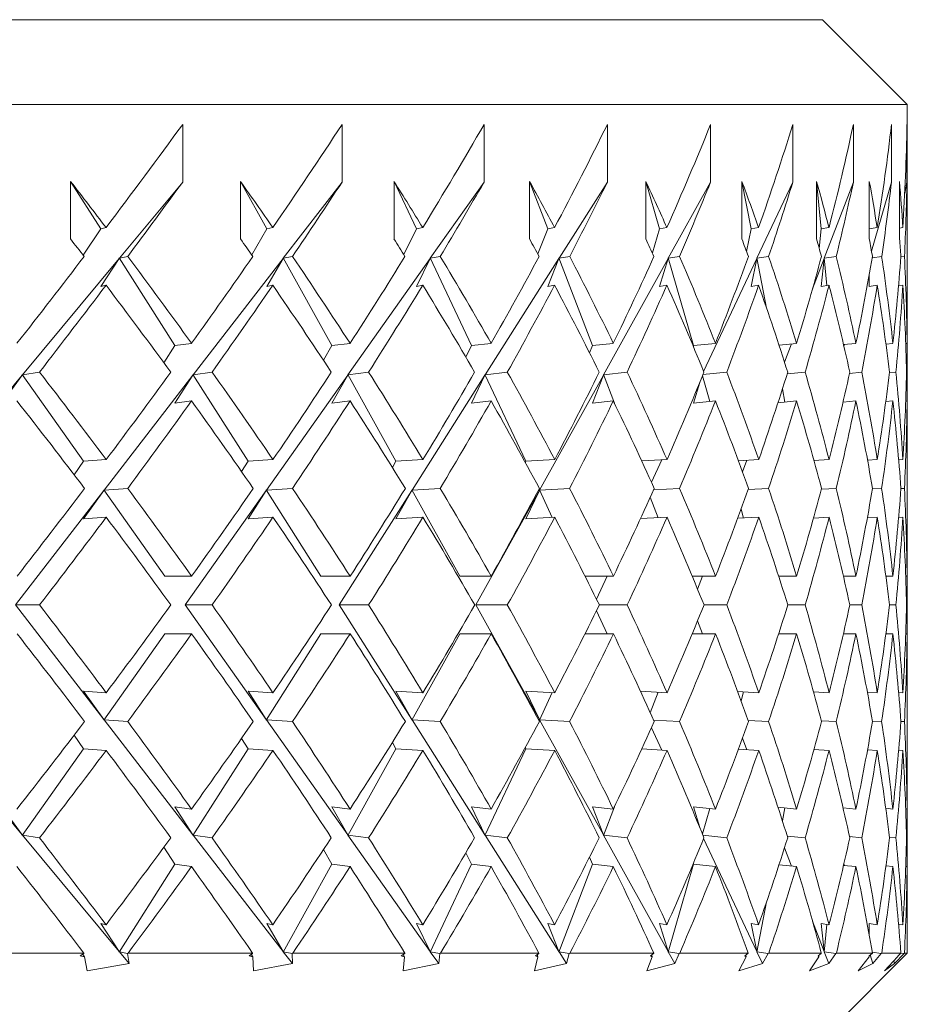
# Model space of a CAD drawing. Header units: inches. Extents: x 1.5 to 18.4, y 1.4 to 15.2.
# Tile 32 of 35: x 17.975 to 18.302, y 9.476 to 9.839. Entities that reach past the tile are written whole.
import ezdxf

# ---------------------------------------------------------------- set-up
doc = ezdxf.new("R2010")
doc.units = ezdxf.units.IN
doc.header["$MEASUREMENT"] = 0

msp = doc.modelspace()

# ---------------------------------------------------------------- linework, layer by layer
at = {"color": 7, "linetype": 'Continuous', "lineweight": 15}
for p, q in [((16.58351, 9.83882), (18.27101, 9.83882)), ((18.30226, 9.80757), (18.27101, 9.83882)), ((18.30226, 9.80757), (16.55226, 9.80757)), ((18.30226, 9.73011), (18.30226, 9.80757)), ((18.03523, 9.80024), (18.03523, 9.77903)), ((18.09399, 9.80024), (18.09399, 9.77903)), ((18.14632, 9.80024), (18.14632, 9.77903)), ((18.19172, 9.80024), (18.19172, 9.77903)), ((18.22977, 9.80024), (18.22977, 9.77903)), ((18.26009, 9.80024), (18.26009, 9.77903)), ((18.28238, 9.80024), (18.28238, 9.77903)), ((18.29644, 9.80024), (18.29644, 9.77903)), ((18.30213, 9.80024), (18.30213, 9.77903)), ((17.99392, 9.75807), (17.99392, 9.77928)), ((17.99392, 9.77928), (18.00501, 9.76181)), ((18.03523, 9.77903), (18.01191, 9.75098)), ((18.05655, 9.75807), (18.05655, 9.77928)), ((18.05655, 9.77928), (18.06625, 9.76181)), ((18.09399, 9.77903), (18.0723, 9.75098)), ((18.11311, 9.75807), (18.11311, 9.77928)), ((18.11311, 9.77928), (18.12134, 9.76181)), ((18.14632, 9.77903), (18.12648, 9.75098)), ((18.16306, 9.75807), (18.16306, 9.77928)), ((18.16306, 9.77928), (18.16975, 9.76181)), ((18.19172, 9.77903), (18.17393, 9.75098)), ((18.20593, 9.75807), (18.20593, 9.77928)), ((18.20593, 9.77928), (18.211, 9.76181)), ((18.22977, 9.77903), (18.21419, 9.75098)), ((18.2413, 9.75807), (18.2413, 9.77928)), ((18.2413, 9.77928), (18.24471, 9.76181)), ((18.26009, 9.77903), (18.24686, 9.75098)), ((18.26884, 9.75807), (18.26884, 9.77928)), ((18.26884, 9.77928), (18.27055, 9.76181)), ((18.28238, 9.77903), (18.27165, 9.75098)), ((18.28826, 9.75807), (18.28826, 9.77928)), ((18.29644, 9.77903), (18.28906, 9.7536)), ((18.2994, 9.75807), (18.2994, 9.77928)), ((18.30213, 9.77903), (18.30131, 9.77481)), ((18.00501, 9.76181), (17.99855, 9.75207)), ((18.00501, 9.76181), (18.00698, 9.76225)), ((18.06625, 9.76181), (18.06067, 9.7522)), ((18.06625, 9.76181), (18.06843, 9.76225)), ((18.12134, 9.76181), (18.11669, 9.75237)), ((18.12134, 9.76181), (18.12371, 9.76225)), ((18.16975, 9.76181), (18.16606, 9.75259)), ((18.16975, 9.76181), (18.17227, 9.76225)), ((18.211, 9.76181), (18.20831, 9.75292)), ((18.211, 9.76181), (18.21367, 9.76225)), ((18.24471, 9.76181), (18.24301, 9.75346)), ((18.24471, 9.76181), (18.24748, 9.76225)), ((18.27055, 9.76181), (18.26981, 9.75456)), ((18.27055, 9.76181), (18.2734, 9.76225)), ((18.28826, 9.76181), (18.29117, 9.76225)), ((18.2994, 9.76207), (18.30062, 9.76225)), ((18.01497, 9.75165), (18.01191, 9.75098)), ((18.07568, 9.75165), (18.0723, 9.75098)), ((18.13015, 9.75165), (18.12648, 9.75098)), ((18.17784, 9.75165), (18.17393, 9.75098)), ((18.21831, 9.75165), (18.21419, 9.75098)), ((18.25116, 9.75165), (18.24686, 9.75098)), ((18.27607, 9.75165), (18.27165, 9.75098)), ((18.29281, 9.75165), (18.28932, 9.75113)), ((18.30121, 9.75165), (18.29989, 9.75145)), ((18.0118, 9.75085), (17.97622, 9.70806)), ((18.00501, 9.7406), (18.0118, 9.75085)), ((18.0118, 9.7511), (18.01191, 9.75098)), ((18.0118, 9.7511), (18.0118, 9.75085)), ((18.0118, 9.7511), (18.03231, 9.71877)), ((18.0722, 9.75085), (18.03913, 9.70806)), ((18.06625, 9.7406), (18.0722, 9.75085)), ((18.0722, 9.7511), (18.0723, 9.75098)), ((18.0722, 9.7511), (18.0722, 9.75085)), ((18.0722, 9.7511), (18.09017, 9.71877)), ((18.12639, 9.75085), (18.09613, 9.70806)), ((18.12134, 9.7406), (18.12639, 9.75085)), ((18.12639, 9.7511), (18.12648, 9.75098)), ((18.12639, 9.7511), (18.12639, 9.75085)), ((18.12639, 9.7511), (18.14163, 9.71877)), ((18.17385, 9.75085), (18.1467, 9.70806)), ((18.16975, 9.7406), (18.17385, 9.75085)), ((18.17385, 9.7511), (18.17393, 9.75098)), ((18.17385, 9.7511), (18.17385, 9.75085)), ((18.17385, 9.7511), (18.18622, 9.71877)), ((18.21411, 9.75085), (18.19034, 9.70806)), ((18.211, 9.7406), (18.21411, 9.75085)), ((18.21411, 9.7511), (18.21419, 9.75098)), ((18.21411, 9.7511), (18.21411, 9.75085)), ((18.21411, 9.7511), (18.2235, 9.71877)), ((18.2468, 9.75085), (18.2272, 9.70927)), ((18.24471, 9.7406), (18.2468, 9.75085)), ((18.2468, 9.7511), (18.24686, 9.75098)), ((18.2468, 9.7511), (18.2468, 9.75085)), ((18.2468, 9.7511), (18.25041, 9.73263)), ((18.2716, 9.75085), (18.26734, 9.73972)), ((18.27055, 9.7406), (18.2716, 9.75085)), ((18.2716, 9.7511), (18.27165, 9.75098)), ((18.2716, 9.7511), (18.2716, 9.75085)), ((18.2716, 9.7511), (18.2726, 9.74091)), ((18.28826, 9.7406), (18.28826, 9.7451)), ((18.00501, 9.7406), (18.00698, 9.74103)), ((18.06625, 9.7406), (18.06843, 9.74103)), ((18.12134, 9.7406), (18.12371, 9.74103)), ((18.16975, 9.7406), (18.17227, 9.74103)), ((18.211, 9.7406), (18.21367, 9.74103)), ((18.24471, 9.7406), (18.24748, 9.74103)), ((18.27055, 9.7406), (18.2734, 9.74103)), ((18.28826, 9.7406), (18.29117, 9.74103)), ((18.29904, 9.7408), (18.30062, 9.74103)), ((18.03231, 9.71877), (18.03849, 9.71962)), ((18.09017, 9.71877), (18.09692, 9.71962)), ((18.14163, 9.71877), (18.14889, 9.71962)), ((18.18622, 9.71877), (18.19392, 9.71962)), ((18.2235, 9.71877), (18.23157, 9.71962)), ((18.25499, 9.71896), (18.26147, 9.71962)), ((18.25957, 9.71943), (18.25701, 9.71272)), ((18.27876, 9.71917), (18.28333, 9.71962)), ((18.27907, 9.7192), (18.2789, 9.71859)), ((18.29438, 9.71937), (18.29695, 9.71962)), ((18.30168, 9.71957), (18.3022, 9.71962)), ((18.03231, 9.71877), (18.02826, 9.7125)), ((18.09017, 9.71877), (18.08711, 9.71338)), ((18.14163, 9.71877), (18.13959, 9.71452)), ((18.18622, 9.71877), (18.18518, 9.7161)), ((18.2235, 9.71877), (18.22341, 9.71845)), ((17.97612, 9.70793), (17.94088, 9.66556)), ((17.96864, 9.69756), (17.97612, 9.70793)), ((17.97612, 9.70819), (17.97622, 9.70806)), ((17.97612, 9.70819), (17.97612, 9.70793)), ((17.97612, 9.70819), (17.99874, 9.67619)), ((17.98245, 9.70902), (17.97622, 9.70806)), ((18.03903, 9.70793), (18.00627, 9.66556)), ((18.03231, 9.69756), (18.03903, 9.70793)), ((18.03903, 9.70819), (18.03913, 9.70806)), ((18.03903, 9.70819), (18.03903, 9.70793)), ((18.03903, 9.70819), (18.05933, 9.67619)), ((18.04607, 9.70902), (18.03913, 9.70806)), ((18.09604, 9.70793), (18.06608, 9.66556)), ((18.09017, 9.69756), (18.09604, 9.70793)), ((18.09604, 9.70819), (18.09613, 9.70806)), ((18.09604, 9.70819), (18.09604, 9.70793)), ((18.09604, 9.70819), (18.11382, 9.67619)), ((18.10373, 9.70902), (18.09613, 9.70806)), ((18.14662, 9.70793), (18.11974, 9.66556)), ((18.14163, 9.69756), (18.14662, 9.70793)), ((18.14662, 9.70819), (18.1467, 9.70806)), ((18.14662, 9.70819), (18.14662, 9.70793)), ((18.14662, 9.70819), (18.16171, 9.67619)), ((18.15487, 9.70902), (18.1467, 9.70806)), ((18.19027, 9.70793), (18.16673, 9.66556)), ((18.18622, 9.69756), (18.19027, 9.70793)), ((18.19027, 9.70819), (18.19034, 9.70806)), ((18.19027, 9.70819), (18.19027, 9.70793)), ((18.19027, 9.70819), (18.19434, 9.69755)), ((18.199, 9.70902), (18.19034, 9.70806)), ((18.23571, 9.70902), (18.22694, 9.7081)), ((18.26462, 9.70902), (18.25798, 9.70834)), ((18.28547, 9.70902), (18.28097, 9.70857)), ((18.29806, 9.70902), (18.29569, 9.70879)), ((18.30226, 9.70902), (18.30201, 9.709)), ((18.2235, 9.69756), (18.22577, 9.70521)), ((18.22674, 9.7076), (18.22947, 9.69819)), ((18.25622, 9.70281), (18.25717, 9.69797)), ((18.03231, 9.69756), (18.03849, 9.69841)), ((18.09017, 9.69756), (18.09692, 9.69841)), ((18.14163, 9.69756), (18.14889, 9.69841)), ((18.18622, 9.69756), (18.19392, 9.69841)), ((18.2235, 9.69756), (18.23157, 9.69841)), ((18.25457, 9.69771), (18.26147, 9.69841)), ((18.27857, 9.69794), (18.28333, 9.69841)), ((18.29432, 9.69815), (18.29695, 9.69841)), ((18.30168, 9.69836), (18.3022, 9.69841)), ((18.30226, 9.64435), (18.30226, 9.68794)), ((17.99874, 9.67619), (17.99522, 9.67123)), ((17.99874, 9.67619), (18.00706, 9.6768)), ((18.05933, 9.67619), (18.05691, 9.6724)), ((18.05933, 9.67619), (18.0685, 9.6768)), ((18.11382, 9.67619), (18.11252, 9.67386)), ((18.11382, 9.67619), (18.12377, 9.6768)), ((18.16171, 9.67619), (18.16151, 9.67578)), ((18.16171, 9.67619), (18.17233, 9.6768)), ((18.20439, 9.67629), (18.21371, 9.6768)), ((18.21185, 9.6767), (18.20797, 9.66846)), ((18.24002, 9.67641), (18.24752, 9.6768)), ((18.24317, 9.67657), (18.24154, 9.6723)), ((18.26784, 9.67651), (18.27343, 9.6768)), ((18.28759, 9.67662), (18.29119, 9.6768)), ((18.29908, 9.67672), (18.30063, 9.6768)), ((18.00617, 9.66543), (17.97357, 9.62326)), ((17.99874, 9.65498), (18.00617, 9.66543)), ((18.00617, 9.66568), (18.00627, 9.66556)), ((18.00617, 9.66568), (18.00617, 9.66543)), ((18.00617, 9.66568), (18.02867, 9.63387)), ((18.01497, 9.66619), (18.00627, 9.66556)), ((18.06599, 9.66543), (18.03617, 9.62326)), ((18.05933, 9.65498), (18.06599, 9.66543)), ((18.06599, 9.66568), (18.06608, 9.66556)), ((18.06599, 9.66568), (18.06599, 9.66543)), ((18.06599, 9.66568), (18.08618, 9.63387)), ((18.07568, 9.66619), (18.06608, 9.66556)), ((18.11966, 9.66543), (18.0929, 9.62326)), ((18.11382, 9.65498), (18.11966, 9.66543)), ((18.11966, 9.66568), (18.11974, 9.66556)), ((18.11966, 9.66568), (18.11966, 9.66543)), ((18.11966, 9.66568), (18.13734, 9.63387)), ((18.13014, 9.66619), (18.11974, 9.66556)), ((18.16666, 9.66543), (18.14323, 9.62326)), ((18.16171, 9.65498), (18.16666, 9.66543)), ((18.16666, 9.66568), (18.16673, 9.66556)), ((18.16666, 9.66568), (18.16666, 9.66543)), ((18.16666, 9.66568), (18.17144, 9.65553)), ((18.17784, 9.66619), (18.16673, 9.66556)), ((18.21831, 9.66619), (18.20877, 9.66568)), ((18.25116, 9.66619), (18.24362, 9.6658)), ((18.27607, 9.66619), (18.27059, 9.66592)), ((18.29281, 9.66619), (18.28942, 9.66603)), ((18.30121, 9.66619), (18.29991, 9.66613)), ((18.20756, 9.663), (18.21047, 9.65541)), ((18.24098, 9.65854), (18.24193, 9.65529)), ((17.99874, 9.65498), (18.00706, 9.65558)), ((18.05933, 9.65498), (18.0685, 9.65558)), ((18.11382, 9.65498), (18.12377, 9.65558)), ((18.16171, 9.65498), (18.17233, 9.65558)), ((18.20393, 9.65505), (18.21371, 9.65558)), ((18.23974, 9.65518), (18.24752, 9.65558)), ((18.2677, 9.65529), (18.27343, 9.65558)), ((18.28754, 9.6554), (18.29119, 9.65558)), ((18.29907, 9.65551), (18.30063, 9.65558)), ((18.02867, 9.63387), (18.03853, 9.63387)), ((18.08618, 9.63387), (18.09695, 9.63387)), ((18.13734, 9.63387), (18.14892, 9.63387)), ((18.1835, 9.63387), (18.19395, 9.63387)), ((18.19166, 9.63387), (18.18769, 9.62546)), ((18.223, 9.63387), (18.23159, 9.63387)), ((18.22683, 9.63387), (18.22499, 9.62905)), ((18.25484, 9.63387), (18.26148, 9.63387)), ((18.2787, 9.63387), (18.28334, 9.63387)), ((18.29437, 9.63387), (18.29696, 9.63387)), ((18.30169, 9.63387), (18.3022, 9.63387)), ((17.97357, 9.62326), (18.00617, 9.58109)), ((17.97357, 9.62326), (17.98245, 9.62326)), ((18.03617, 9.62326), (18.06599, 9.58109)), ((18.03617, 9.62326), (18.04607, 9.62326)), ((18.0929, 9.62326), (18.11966, 9.58109)), ((18.0929, 9.62326), (18.10373, 9.62326)), ((18.14323, 9.62326), (18.16666, 9.58109)), ((18.14323, 9.62326), (18.15487, 9.62326)), ((18.18769, 9.62106), (18.19166, 9.61265)), ((18.18878, 9.62326), (18.199, 9.62326)), ((18.22735, 9.62326), (18.23571, 9.62326)), ((18.25822, 9.62326), (18.26462, 9.62326)), ((18.28109, 9.62326), (18.28547, 9.62326)), ((18.29573, 9.62326), (18.29806, 9.62326)), ((18.30201, 9.62326), (18.30226, 9.62326)), ((18.22499, 9.61747), (18.22683, 9.61265)), ((18.02867, 9.61265), (18.00617, 9.58084)), ((18.02867, 9.61265), (18.03853, 9.61265)), ((18.08618, 9.61265), (18.06599, 9.58084)), ((18.08618, 9.61265), (18.09695, 9.61265)), ((18.13734, 9.61265), (18.11966, 9.58084)), ((18.13734, 9.61265), (18.14892, 9.61265)), ((18.1835, 9.61265), (18.19395, 9.61265)), ((18.223, 9.61265), (18.23159, 9.61265)), ((18.25484, 9.61265), (18.26148, 9.61265)), ((18.2787, 9.61265), (18.28334, 9.61265)), ((18.29437, 9.61265), (18.29696, 9.61265)), ((18.30169, 9.61265), (18.3022, 9.61265)), ((18.30226, 9.55858), (18.30226, 9.60217)), ((18.00706, 9.59094), (17.99874, 9.59154)), ((18.00617, 9.58109), (17.99874, 9.59154)), ((18.0685, 9.59094), (18.05933, 9.59154)), ((18.06599, 9.58109), (18.05933, 9.59154)), ((18.12377, 9.59094), (18.11382, 9.59154)), ((18.11966, 9.58109), (18.11382, 9.59154)), ((18.17233, 9.59094), (18.16171, 9.59154)), ((18.16666, 9.58109), (18.16171, 9.59154)), ((18.17144, 9.59099), (18.16666, 9.58084)), ((18.21371, 9.59094), (18.20393, 9.59147)), ((18.21047, 9.59111), (18.20756, 9.58352)), ((18.24752, 9.59094), (18.23974, 9.59134)), ((18.24193, 9.59123), (18.24098, 9.58798)), ((18.27343, 9.59094), (18.2677, 9.59122)), ((18.29119, 9.59094), (18.28754, 9.59112)), ((18.30063, 9.59094), (18.29907, 9.59101)), ((18.00617, 9.58109), (18.00617, 9.58084)), ((18.06599, 9.58109), (18.06599, 9.58084)), ((18.11966, 9.58109), (18.11966, 9.58084)), ((18.16666, 9.58109), (18.16666, 9.58084)), ((17.94088, 9.58096), (17.97612, 9.53858)), ((18.00627, 9.58096), (18.00617, 9.58084)), ((18.00627, 9.58096), (18.03903, 9.53858)), ((18.00627, 9.58096), (18.01497, 9.58033)), ((18.06608, 9.58096), (18.06599, 9.58084)), ((18.06608, 9.58096), (18.09604, 9.53858)), ((18.06608, 9.58096), (18.07568, 9.58033)), ((18.11974, 9.58096), (18.11966, 9.58084)), ((18.11974, 9.58096), (18.14662, 9.53858)), ((18.11974, 9.58096), (18.13014, 9.58033)), ((18.16673, 9.58096), (18.16666, 9.58084)), ((18.16673, 9.58096), (18.19027, 9.53858)), ((18.16673, 9.58096), (18.17784, 9.58033)), ((18.20797, 9.57806), (18.21185, 9.56982)), ((18.20877, 9.58084), (18.21831, 9.58033)), ((18.24362, 9.58072), (18.25116, 9.58033)), ((18.27059, 9.5806), (18.27607, 9.58033)), ((18.28942, 9.58049), (18.29281, 9.58033)), ((18.29991, 9.58039), (18.30121, 9.58033)), ((17.99522, 9.57529), (17.99874, 9.57033)), ((18.05691, 9.57412), (18.05933, 9.57033)), ((18.24154, 9.57422), (18.24317, 9.56995)), ((17.99874, 9.57033), (17.97612, 9.53833)), ((18.00706, 9.56972), (17.99874, 9.57033)), ((18.05933, 9.57033), (18.03903, 9.53833)), ((18.0685, 9.56972), (18.05933, 9.57033)), ((18.11382, 9.57033), (18.09604, 9.53833)), ((18.11252, 9.57266), (18.11382, 9.57033)), ((18.12377, 9.56972), (18.11382, 9.57033)), ((18.16171, 9.57033), (18.14662, 9.53833)), ((18.16151, 9.57074), (18.16171, 9.57033)), ((18.17233, 9.56972), (18.16171, 9.57033)), ((18.21371, 9.56972), (18.20439, 9.57023)), ((18.24752, 9.56972), (18.24002, 9.57011)), ((18.27343, 9.56972), (18.26784, 9.57)), ((18.29119, 9.56972), (18.28759, 9.5699)), ((18.30063, 9.56972), (18.29908, 9.5698)), ((17.97612, 9.53858), (17.96864, 9.54896)), ((18.03849, 9.54811), (18.03231, 9.54896)), ((18.03903, 9.53858), (18.03231, 9.54896)), ((18.09692, 9.54811), (18.09017, 9.54896)), ((18.09604, 9.53858), (18.09017, 9.54896)), ((18.14889, 9.54811), (18.14163, 9.54896)), ((18.14662, 9.53858), (18.14163, 9.54896)), ((18.19392, 9.54811), (18.18622, 9.54896)), ((18.19027, 9.53858), (18.18622, 9.54896)), ((18.19434, 9.54897), (18.19027, 9.53833)), ((18.23157, 9.54811), (18.2235, 9.54896)), ((18.22577, 9.54131), (18.2235, 9.54896)), ((18.26147, 9.54811), (18.25457, 9.54881)), ((18.25717, 9.54855), (18.25622, 9.54371)), ((18.28333, 9.54811), (18.27857, 9.54858)), ((18.29695, 9.54811), (18.29432, 9.54837)), ((18.22947, 9.54833), (18.22674, 9.53892)), ((18.3022, 9.54811), (18.30168, 9.54816)), ((17.97612, 9.53858), (17.97612, 9.53833)), ((17.97622, 9.53846), (17.97612, 9.53833)), ((17.97622, 9.53846), (18.0118, 9.49567)), ((17.97622, 9.53846), (17.98245, 9.53749)), ((18.03903, 9.53858), (18.03903, 9.53833)), ((18.03913, 9.53846), (18.03903, 9.53833)), ((18.03913, 9.53846), (18.0722, 9.49567)), ((18.03913, 9.53846), (18.04607, 9.53749)), ((18.09604, 9.53858), (18.09604, 9.53833)), ((18.09613, 9.53846), (18.09604, 9.53833)), ((18.09613, 9.53846), (18.12639, 9.49567)), ((18.09613, 9.53846), (18.10373, 9.53749)), ((18.14662, 9.53858), (18.14662, 9.53833)), ((18.1467, 9.53846), (18.14662, 9.53833)), ((18.1467, 9.53846), (18.17385, 9.49567)), ((18.1467, 9.53846), (18.15487, 9.53749)), ((18.19027, 9.53858), (18.19027, 9.53833)), ((18.19034, 9.53846), (18.19027, 9.53833)), ((18.19034, 9.53846), (18.21411, 9.49567)), ((18.19034, 9.53846), (18.199, 9.53749)), ((18.22694, 9.53842), (18.23571, 9.53749)), ((18.25798, 9.53817), (18.26462, 9.53749)), ((18.28097, 9.53794), (18.28547, 9.53749)), ((18.29569, 9.53773), (18.29806, 9.53749)), ((18.30201, 9.53752), (18.30226, 9.53749)), ((18.02826, 9.53402), (18.03231, 9.52775)), ((18.2272, 9.53725), (18.2468, 9.49567)), ((18.08711, 9.53314), (18.09017, 9.52775)), ((18.13959, 9.53199), (18.14163, 9.52775)), ((18.18518, 9.53042), (18.18622, 9.52775)), ((18.25701, 9.5338), (18.25957, 9.52709)), ((18.03231, 9.52775), (18.0118, 9.49542)), ((18.03849, 9.52689), (18.03231, 9.52775)), ((18.09017, 9.52775), (18.0722, 9.49542)), ((18.09692, 9.52689), (18.09017, 9.52775)), ((18.14163, 9.52775), (18.12639, 9.49542)), ((18.14889, 9.52689), (18.14163, 9.52775)), ((18.18622, 9.52775), (18.17385, 9.49542)), ((18.19392, 9.52689), (18.18622, 9.52775)), ((18.2235, 9.52775), (18.21411, 9.49542)), ((18.22341, 9.52807), (18.2235, 9.52775)), ((18.23157, 9.52689), (18.2235, 9.52775)), ((18.26147, 9.52689), (18.25499, 9.52756)), ((18.28333, 9.52689), (18.27876, 9.52735)), ((18.2789, 9.52793), (18.27907, 9.52732)), ((18.29695, 9.52689), (18.29438, 9.52715)), ((18.3022, 9.52689), (18.30168, 9.52694)), ((18.30226, 9.49507), (18.30226, 9.51641)), ((18.25041, 9.51389), (18.2468, 9.49542)), ((18.00698, 9.50549), (18.00501, 9.50592)), ((18.0118, 9.49567), (18.00501, 9.50592)), ((18.06843, 9.50549), (18.06625, 9.50592)), ((18.0722, 9.49567), (18.06625, 9.50592)), ((18.12371, 9.50549), (18.12134, 9.50592)), ((18.12639, 9.49567), (18.12134, 9.50592)), ((18.17227, 9.50549), (18.16975, 9.50592)), ((18.17385, 9.49567), (18.16975, 9.50592)), ((18.21367, 9.50549), (18.211, 9.50592)), ((18.21411, 9.49567), (18.211, 9.50592)), ((18.24748, 9.50549), (18.24471, 9.50592)), ((18.2468, 9.49567), (18.24471, 9.50592)), ((18.26734, 9.5068), (18.2716, 9.49567)), ((18.2734, 9.50549), (18.27055, 9.50592)), ((18.2716, 9.49567), (18.27055, 9.50592)), ((18.2726, 9.50561), (18.2716, 9.49542)), ((18.29117, 9.50549), (18.28826, 9.50592)), ((18.28826, 9.50142), (18.28826, 9.50592)), ((18.30062, 9.50549), (18.29904, 9.50572)), ((17.94877, 9.49507), (17.99878, 9.49507)), ((17.9975, 9.49409), (17.99881, 9.49493)), ((17.9975, 9.49409), (17.99906, 9.49367)), ((17.9984, 9.49467), (17.99906, 9.49367)), ((17.99881, 9.49493), (17.99878, 9.49507)), ((18.0118, 9.49567), (18.0118, 9.49542)), ((18.01191, 9.49554), (18.0118, 9.49542)), ((18.01191, 9.49554), (18.01554, 9.49117)), ((18.01191, 9.49554), (18.01485, 9.4949)), ((18.01512, 9.49507), (18.01485, 9.4949)), ((18.01485, 9.4949), (18.01554, 9.49117)), ((18.01512, 9.49507), (18.06097, 9.49507)), ((18.05968, 9.49409), (18.06098, 9.49493)), ((18.05968, 9.49409), (18.06105, 9.49367)), ((18.0605, 9.49462), (18.06105, 9.49367)), ((18.06098, 9.49493), (18.06097, 9.49507)), ((18.0722, 9.49567), (18.0722, 9.49542)), ((18.0723, 9.49554), (18.0722, 9.49542)), ((18.0723, 9.49554), (18.07568, 9.49117)), ((18.0723, 9.49554), (18.07555, 9.4949)), ((18.07582, 9.49507), (18.07555, 9.4949)), ((18.07555, 9.4949), (18.07568, 9.49117)), ((18.07582, 9.49507), (18.11706, 9.49507)), ((18.11577, 9.49409), (18.11704, 9.49493)), ((18.11577, 9.49409), (18.11693, 9.49367)), ((18.11649, 9.49456), (18.11693, 9.49367)), ((18.11704, 9.49493), (18.11706, 9.49507)), ((18.12639, 9.49567), (18.12639, 9.49542)), ((18.12648, 9.49554), (18.12639, 9.49542)), ((18.12648, 9.49554), (18.12957, 9.49117)), ((18.12648, 9.49554), (18.13, 9.4949)), ((18.13, 9.4949), (18.12957, 9.49117)), ((18.13027, 9.49507), (18.13, 9.4949)), ((18.13027, 9.49507), (18.1665, 9.49507)), ((18.16522, 9.49409), (18.16647, 9.49493)), ((18.16522, 9.49409), (18.16616, 9.49367)), ((18.16583, 9.4945), (18.16616, 9.49367)), ((18.16647, 9.49493), (18.1665, 9.49507)), ((18.17385, 9.49567), (18.17385, 9.49542)), ((18.17393, 9.49554), (18.17385, 9.49542)), ((18.17393, 9.49554), (18.1767, 9.49117)), ((18.17393, 9.49554), (18.17769, 9.4949)), ((18.17769, 9.4949), (18.1767, 9.49117)), ((18.17795, 9.49507), (18.17769, 9.4949)), ((18.17795, 9.49507), (18.20883, 9.49507)), ((18.20757, 9.49409), (18.20877, 9.49493)), ((18.20757, 9.49409), (18.20829, 9.49367)), ((18.20806, 9.49443), (18.20829, 9.49367)), ((18.20877, 9.49493), (18.20883, 9.49507)), ((18.21411, 9.49567), (18.21411, 9.49542)), ((18.21419, 9.49554), (18.21411, 9.49542)), ((18.21419, 9.49554), (18.21661, 9.49117)), ((18.21419, 9.49554), (18.21815, 9.4949)), ((18.21815, 9.4949), (18.21661, 9.49117)), ((18.2184, 9.49507), (18.21815, 9.4949)), ((18.2184, 9.49507), (18.24363, 9.49507)), ((18.2424, 9.49409), (18.24355, 9.49493)), ((18.2424, 9.49409), (18.24289, 9.49367)), ((18.24275, 9.49434), (18.24289, 9.49367)), ((18.24355, 9.49493), (18.24363, 9.49507)), ((18.2468, 9.49567), (18.2468, 9.49542)), ((18.24686, 9.49554), (18.2468, 9.49542)), ((18.24686, 9.49554), (18.24892, 9.49117)), ((18.24686, 9.49554), (18.25099, 9.4949)), ((18.25099, 9.4949), (18.24892, 9.49117)), ((18.25123, 9.49507), (18.25099, 9.4949)), ((18.25123, 9.49507), (18.27056, 9.49507)), ((18.26939, 9.49409), (18.27047, 9.49493)), ((18.26939, 9.49409), (18.26963, 9.49367)), ((18.26957, 9.49423), (18.26963, 9.49367)), ((18.27047, 9.49493), (18.27056, 9.49507)), ((18.27101, 9.46382), (18.30226, 9.49507)), ((18.2716, 9.49567), (18.2716, 9.49542)), ((18.27165, 9.49554), (18.2716, 9.49542)), ((18.27165, 9.49554), (18.27332, 9.49117)), ((18.27165, 9.49554), (18.2759, 9.4949)), ((18.2759, 9.4949), (18.27332, 9.49117)), ((18.27612, 9.49507), (18.2759, 9.4949)), ((18.27612, 9.49507), (18.28938, 9.49507)), ((18.28826, 9.49409), (18.28926, 9.49493)), ((18.28826, 9.49409), (18.28826, 9.49367)), ((18.28863, 9.4944), (18.28957, 9.49117)), ((18.28926, 9.49493), (18.28938, 9.49507)), ((18.28932, 9.49539), (18.29263, 9.4949)), ((18.29263, 9.4949), (18.28957, 9.49117)), ((18.29284, 9.49507), (18.29263, 9.4949)), ((18.29284, 9.49507), (18.29989, 9.49507)), ((18.30104, 9.4949), (18.29751, 9.49117)), ((18.29884, 9.49409), (18.2986, 9.49367)), ((18.29884, 9.49409), (18.29976, 9.49493)), ((18.29976, 9.49493), (18.29989, 9.49507)), ((18.29988, 9.49507), (18.30104, 9.4949)), ((18.30122, 9.49507), (18.30104, 9.4949)), ((18.30122, 9.49507), (18.30226, 9.49507)), ((18.00009, 9.48854), (17.99906, 9.49367)), ((18.00009, 9.48854), (18.01554, 9.49117)), ((18.06131, 9.48854), (18.06105, 9.49367)), ((18.06131, 9.48854), (18.07568, 9.49117)), ((18.11643, 9.48854), (18.11693, 9.49367)), ((18.11643, 9.48854), (18.12957, 9.49117)), ((18.16491, 9.48854), (18.16616, 9.49367)), ((18.16491, 9.48854), (18.1767, 9.49117)), ((18.20629, 9.48854), (18.20829, 9.49367)), ((18.20629, 9.48854), (18.21661, 9.49117)), ((18.24016, 9.48854), (18.24289, 9.49367)), ((18.24016, 9.48854), (18.24892, 9.49117)), ((18.26621, 9.48854), (18.26963, 9.49367)), ((18.26621, 9.48854), (18.27332, 9.49117)), ((18.28417, 9.48854), (18.28826, 9.49367)), ((18.28417, 9.48854), (18.28957, 9.49117)), ((18.29389, 9.48854), (18.2986, 9.49367)), ((18.29389, 9.48854), (18.29751, 9.49117)), ((18.2973, 9.49225), (18.29751, 9.49117))]:
    msp.add_line(p, q, dxfattribs=at)
for centre, start, end in [((17.42726, 9.62339), 9.13128, 10.2631), ((17.42726, 9.60217), 9.83353, 10.2631), ((17.42726, 9.62339), 6.3146, 8.42914), ((17.42726, 9.60217), 7.0126, 9.13128), ((17.42726, 9.62339), 3.4996, 5.61669), ((17.42726, 9.60217), 4.19509, 6.3146), ((17.42726, 9.62339), 0.68627, 2.80422), ((17.42726, 9.60217), 1.38092, 3.4996), ((17.42726, 9.64435), 359.31373, 0), ((17.42726, 9.62313), 0.00827, 0.70282), ((17.42726, 9.64435), 356.5004, 358.61908), ((17.42726, 9.62339), 359.29718, 359.99173), ((17.42726, 9.62313), 357.19578, 359.31373), ((17.42726, 9.60217), 0, 0.68627), ((17.42726, 9.64435), 353.6854, 355.80491), ((17.42726, 9.62313), 354.38331, 356.5004), ((17.42726, 9.64435), 350.86872, 352.9874), ((17.42726, 9.62313), 351.5844, 353.6854)]:
    msp.add_arc(centre, 0.875, start, end, dxfattribs=at)
for centre, major_axis, ratio, start_param, end_param in [((17.42726, 9.64435), (0.83732, 0.83732), 0.303347, 5.142067, 5.186038), ((17.42726, 9.64435), (0.82385, 0.82385), 0.357806, 5.191154, 5.235125), ((17.42726, 9.64435), (0.80839, 0.80839), 0.414214, 5.240241, 5.284213), ((17.42726, 9.64435), (0.79099, 0.79099), 0.472965, 5.289329, 5.3333), ((17.42726, 9.64435), (0.77168, 0.77168), 0.534511, 5.338416, 5.382388), ((17.42726, 9.64435), (0.75051, 0.75051), 0.599377, 5.387504, 5.431475), ((17.42726, 9.64435), (0.72754, 0.72754), 0.668179, 5.436591, 5.480562), ((17.42726, 9.64435), (0.70281, 0.70281), 0.741651, 5.485678, 5.52965), ((17.42726, 9.64435), (0.67638, 0.67638), 0.820679, 5.534766, 5.578737), ((17.42726, 9.62339), (0.79099, -0.79099), 0.472965, 1.288381, 1.308135), ((17.42726, 9.62313), (0.83732, 0.83732), 0.303347, 5.154321, 5.186038), ((17.42726, 9.62339), (0.77168, -0.77168), 0.534511, 1.239293, 1.259047), ((17.42726, 9.62313), (0.82385, 0.82385), 0.357806, 5.203409, 5.235125), ((17.42726, 9.62339), (0.75051, -0.75051), 0.599377, 1.190206, 1.20996), ((17.42726, 9.62313), (0.80839, 0.80839), 0.414214, 5.252496, 5.284213), ((17.42726, 9.62339), (0.72754, -0.72754), 0.668179, 1.141119, 1.160873), ((17.42726, 9.62313), (0.79099, 0.79099), 0.472965, 5.301584, 5.3333), ((17.42726, 9.62339), (0.70281, -0.70281), 0.741651, 1.092031, 1.111785), ((17.42726, 9.62313), (0.77168, 0.77168), 0.534511, 5.350671, 5.382388), ((17.42726, 9.62339), (0.67638, -0.67638), 0.820679, 1.042944, 1.062698), ((17.42726, 9.62313), (0.75051, 0.75051), 0.599377, 5.399758, 5.431475), ((17.42726, 9.62339), (0.64833, -0.64833), 0.906347, 0.993857, 1.01361), ((17.42726, 9.62313), (0.72754, 0.72754), 0.668179, 5.448846, 5.480562), ((17.42726, 9.62313), (0.70281, 0.70281), 0.741651, 5.497933, 5.52965), ((17.42726, 9.62339), (0.64833, 0.64833), 0.906347, 5.608071, 5.627825), ((17.42726, 9.62313), (0.67638, 0.67638), 0.820679, 5.54702, 5.578737), ((17.42726, 9.60217), (0.79099, -0.79099), 0.472965, 1.300637, 1.308135), ((17.42726, 9.60217), (0.77168, -0.77168), 0.534511, 1.25155, 1.259047), ((17.42726, 9.60217), (0.75051, -0.75051), 0.599377, 1.202463, 1.20996), ((17.42726, 9.60217), (0.72754, -0.72754), 0.668179, 1.153375, 1.160873), ((17.42726, 9.60217), (0.70281, -0.70281), 0.741651, 1.104288, 1.111785), ((17.42726, 9.60217), (0.67638, -0.67638), 0.820679, 1.0552, 1.062698), ((17.42726, 9.60217), (0.64833, -0.64833), 0.906347, 1.006113, 1.01361), ((17.42726, 9.60217), (0.64833, 0.64833), 0.906347, 5.620327, 5.627825), ((17.42726, 9.64435), (0.83732, 0.83732), 0.303347, 5.093052, 5.12981), ((17.42726, 9.62339), (0.79099, -0.79099), 0.472965, 1.23922, 1.276126), ((17.42726, 9.64435), (0.82385, 0.82385), 0.357806, 5.14214, 5.178897), ((17.42726, 9.62339), (0.77168, -0.77168), 0.534511, 1.190133, 1.227039), ((17.42726, 9.64435), (0.80839, 0.80839), 0.414214, 5.191227, 5.227985), ((17.42726, 9.62339), (0.75051, -0.75051), 0.599377, 1.141046, 1.177951), ((17.42726, 9.64435), (0.79099, 0.79099), 0.472965, 5.240315, 5.277072), ((17.42726, 9.62339), (0.72754, -0.72754), 0.668179, 1.091958, 1.128864), ((17.42726, 9.64435), (0.77168, 0.77168), 0.534511, 5.289402, 5.32616), ((17.42726, 9.62339), (0.70281, -0.70281), 0.741651, 1.042871, 1.079777), ((17.42726, 9.64435), (0.75051, 0.75051), 0.599377, 5.338489, 5.375247), ((17.42726, 9.62339), (0.67638, -0.67638), 0.820679, 0.993783, 1.030689), ((17.42726, 9.64435), (0.72754, 0.72754), 0.668179, 5.387577, 5.424334), ((17.42726, 9.62339), (0.64833, -0.64833), 0.906347, 0.944696, 0.981602), ((17.42726, 9.64435), (0.70281, 0.70281), 0.741651, 5.436664, 5.473422), ((17.42726, 9.64435), (0.67638, 0.67638), 0.820679, 5.485751, 5.522509), ((17.42726, 9.62339), (0.64833, 0.64833), 0.906347, 5.55891, 5.595816), ((17.42726, 9.62313), (0.83732, 0.83732), 0.303347, 5.105233, 5.142067), ((17.42726, 9.60217), (0.79099, -0.79099), 0.472965, 1.251403, 1.288381), ((17.42726, 9.62313), (0.82385, 0.82385), 0.357806, 5.154321, 5.191154), ((17.42726, 9.60217), (0.77168, -0.77168), 0.534511, 1.202316, 1.239293), ((17.42726, 9.62313), (0.80839, 0.80839), 0.414214, 5.203408, 5.240241), ((17.42726, 9.60217), (0.75051, -0.75051), 0.599377, 1.153228, 1.190206), ((17.42726, 9.62313), (0.79099, 0.79099), 0.472965, 5.252495, 5.289329), ((17.42726, 9.60217), (0.72754, -0.72754), 0.668179, 1.104141, 1.141119), ((17.42726, 9.62313), (0.77168, 0.77168), 0.534511, 5.301583, 5.338416), ((17.42726, 9.60217), (0.70281, -0.70281), 0.741651, 1.055053, 1.092031), ((17.42726, 9.62313), (0.75051, 0.75051), 0.599377, 5.35067, 5.387504), ((17.42726, 9.60217), (0.67638, -0.67638), 0.820679, 1.005966, 1.042944), ((17.42726, 9.62313), (0.72754, 0.72754), 0.668179, 5.399757, 5.436591), ((17.42726, 9.60217), (0.64833, -0.64833), 0.906347, 0.956879, 0.993857), ((17.42726, 9.62313), (0.70281, 0.70281), 0.741651, 5.448845, 5.485678), ((17.42726, 9.62313), (0.67638, 0.67638), 0.820679, 5.497932, 5.534766), ((17.42726, 9.60217), (0.64833, 0.64833), 0.906347, 5.571093, 5.608071), ((17.42726, 9.64435), (0.64833, 0.64833), 0.906347, 5.534839, 5.546875), ((17.42726, 9.62313), (0.64833, 0.64833), 0.906347, 5.54702, 5.5592), ((17.42726, 9.62339), (0.80839, -0.80839), 0.414214, 1.239177, 1.276127), ((17.42726, 9.64435), (0.82385, 0.82385), 0.357806, 5.093096, 5.129957), ((17.42726, 9.62339), (0.79099, -0.79099), 0.472965, 1.190089, 1.22704), ((17.42726, 9.64435), (0.80839, 0.80839), 0.414214, 5.142183, 5.179045), ((17.42726, 9.62339), (0.77168, -0.77168), 0.534511, 1.141002, 1.177952), ((17.42726, 9.64435), (0.79099, 0.79099), 0.472965, 5.191271, 5.228132), ((17.42726, 9.62339), (0.75051, -0.75051), 0.599377, 1.091915, 1.128865), ((17.42726, 9.64435), (0.77168, 0.77168), 0.534511, 5.240358, 5.277219), ((17.42726, 9.62339), (0.72754, -0.72754), 0.668179, 1.042827, 1.079777), ((17.42726, 9.64435), (0.75051, 0.75051), 0.599377, 5.289445, 5.326307), ((17.42726, 9.62339), (0.70281, -0.70281), 0.741651, 0.99374, 1.03069), ((17.42726, 9.64435), (0.72754, 0.72754), 0.668179, 5.338533, 5.375394), ((17.42726, 9.62339), (0.67638, -0.67638), 0.820679, 0.944653, 0.981603), ((17.42726, 9.64435), (0.70281, 0.70281), 0.741651, 5.38762, 5.424481), ((17.42726, 9.62339), (0.64833, -0.64833), 0.906347, 0.895565, 0.932515), ((17.42726, 9.64435), (0.67638, 0.67638), 0.820679, 5.436708, 5.473569), ((17.42726, 9.64435), (0.64833, 0.64833), 0.906347, 5.485795, 5.522656), ((17.42726, 9.62339), (0.64833, 0.64833), 0.906347, 5.534549, 5.546729), ((17.42726, 9.60217), (0.80839, -0.80839), 0.414214, 1.251315, 1.288308), ((17.42726, 9.62313), (0.82385, 0.82385), 0.357806, 5.105233, 5.14214), ((17.42726, 9.60217), (0.79099, -0.79099), 0.472965, 1.202228, 1.23922), ((17.42726, 9.62313), (0.80839, 0.80839), 0.414214, 5.15432, 5.191227), ((17.42726, 9.60217), (0.77168, -0.77168), 0.534511, 1.153141, 1.190133), ((17.42726, 9.62313), (0.79099, 0.79099), 0.472965, 5.203407, 5.240315), ((17.42726, 9.60217), (0.75051, -0.75051), 0.599377, 1.104053, 1.141046), ((17.42726, 9.62313), (0.77168, 0.77168), 0.534511, 5.252495, 5.289402), ((17.42726, 9.60217), (0.72754, -0.72754), 0.668179, 1.054966, 1.091958), ((17.42726, 9.62313), (0.75051, 0.75051), 0.599377, 5.301582, 5.338489), ((17.42726, 9.60217), (0.70281, -0.70281), 0.741651, 1.005878, 1.042871), ((17.42726, 9.62313), (0.72754, 0.72754), 0.668179, 5.35067, 5.387577), ((17.42726, 9.60217), (0.67638, -0.67638), 0.820679, 0.956791, 0.993783), ((17.42726, 9.62313), (0.70281, 0.70281), 0.741651, 5.399757, 5.436664), ((17.42726, 9.60217), (0.64833, -0.64833), 0.906347, 0.907704, 0.944696), ((17.42726, 9.62313), (0.67638, 0.67638), 0.820679, 5.448844, 5.485751), ((17.42726, 9.62313), (0.64833, 0.64833), 0.906347, 5.497932, 5.534839), ((17.42726, 9.60217), (0.64833, 0.64833), 0.906347, 5.546875, 5.55891), ((17.42726, 9.64435), (0.82385, 0.82385), 0.357806, 5.044023, 5.080957), ((17.42726, 9.62339), (0.80839, -0.80839), 0.414214, 1.190075, 1.22704), ((17.42726, 9.64435), (0.80839, 0.80839), 0.414214, 5.09311, 5.130045), ((17.42726, 9.62339), (0.79099, -0.79099), 0.472965, 1.140988, 1.177953), ((17.42726, 9.64435), (0.79099, 0.79099), 0.472965, 5.142198, 5.179132), ((17.42726, 9.62339), (0.77168, -0.77168), 0.534511, 1.0919, 1.128865), ((17.42726, 9.64435), (0.77168, 0.77168), 0.534511, 5.191285, 5.22822), ((17.42726, 9.62339), (0.75051, -0.75051), 0.599377, 1.042813, 1.079778), ((17.42726, 9.64435), (0.75051, 0.75051), 0.599377, 5.240372, 5.277307), ((17.42726, 9.62339), (0.72754, -0.72754), 0.668179, 0.993725, 1.030691), ((17.42726, 9.64435), (0.72754, 0.72754), 0.668179, 5.28946, 5.326394), ((17.42726, 9.62339), (0.70281, -0.70281), 0.741651, 0.944638, 0.981603), ((17.42726, 9.64435), (0.70281, 0.70281), 0.741651, 5.338547, 5.375482), ((17.42726, 9.62339), (0.67638, -0.67638), 0.820679, 0.895551, 0.932516), ((17.42726, 9.64435), (0.67638, 0.67638), 0.820679, 5.387635, 5.424569), ((17.42726, 9.62339), (0.64833, -0.64833), 0.906347, 0.846463, 0.883428), ((17.42726, 9.64435), (0.64833, 0.64833), 0.906347, 5.436722, 5.473656), ((17.42726, 9.62313), (0.82385, 0.82385), 0.357806, 5.056145, 5.093096), ((17.42726, 9.60217), (0.80839, -0.80839), 0.414214, 1.202199, 1.239177), ((17.42726, 9.62313), (0.80839, 0.80839), 0.414214, 5.105232, 5.142183), ((17.42726, 9.60217), (0.79099, -0.79099), 0.472965, 1.153111, 1.190089), ((17.42726, 9.62313), (0.79099, 0.79099), 0.472965, 5.15432, 5.191271), ((17.42726, 9.60217), (0.77168, -0.77168), 0.534511, 1.104024, 1.141002), ((17.42726, 9.62313), (0.77168, 0.77168), 0.534511, 5.203407, 5.240358), ((17.42726, 9.60217), (0.75051, -0.75051), 0.599377, 1.054937, 1.091915), ((17.42726, 9.62313), (0.75051, 0.75051), 0.599377, 5.252495, 5.289445), ((17.42726, 9.60217), (0.72754, -0.72754), 0.668179, 1.005849, 1.042827), ((17.42726, 9.62313), (0.72754, 0.72754), 0.668179, 5.301582, 5.338533), ((17.42726, 9.60217), (0.70281, -0.70281), 0.741651, 0.956762, 0.99374), ((17.42726, 9.62313), (0.70281, 0.70281), 0.741651, 5.350669, 5.38762), ((17.42726, 9.60217), (0.67638, -0.67638), 0.820679, 0.907675, 0.944653), ((17.42726, 9.62313), (0.67638, 0.67638), 0.820679, 5.399757, 5.436708), ((17.42726, 9.60217), (0.64833, -0.64833), 0.906347, 0.858587, 0.895565), ((17.42726, 9.62313), (0.64833, 0.64833), 0.906347, 5.448844, 5.485795), ((17.42726, 9.62339), (0.82385, -0.82385), 0.357806, 1.190089, 1.22704), ((17.42726, 9.64435), (0.80839, 0.80839), 0.414214, 5.044008, 5.080986), ((17.42726, 9.62339), (0.80839, -0.80839), 0.414214, 1.141002, 1.177953), ((17.42726, 9.64435), (0.79099, 0.79099), 0.472965, 5.093096, 5.130074), ((17.42726, 9.62339), (0.79099, -0.79099), 0.472965, 1.091915, 1.128865), ((17.42726, 9.64435), (0.77168, 0.77168), 0.534511, 5.142183, 5.179161), ((17.42726, 9.62339), (0.77168, -0.77168), 0.534511, 1.042827, 1.079778), ((17.42726, 9.64435), (0.75051, 0.75051), 0.599377, 5.191271, 5.228249), ((17.42726, 9.62339), (0.75051, -0.75051), 0.599377, 0.99374, 1.030691), ((17.42726, 9.64435), (0.72754, 0.72754), 0.668179, 5.240358, 5.277336), ((17.42726, 9.62339), (0.72754, -0.72754), 0.668179, 0.944653, 0.981603), ((17.42726, 9.64435), (0.70281, 0.70281), 0.741651, 5.289445, 5.326423), ((17.42726, 9.62339), (0.70281, -0.70281), 0.741651, 0.895565, 0.932516), ((17.42726, 9.64435), (0.67638, 0.67638), 0.820679, 5.338533, 5.375511), ((17.42726, 9.62339), (0.67638, -0.67638), 0.820679, 0.846478, 0.883429), ((17.42726, 9.64435), (0.64833, 0.64833), 0.906347, 5.38762, 5.424598), ((17.42726, 9.62339), (0.64833, -0.64833), 0.906347, 0.79739, 0.834341), ((17.42726, 9.60217), (0.82385, -0.82385), 0.357806, 1.202228, 1.239162), ((17.42726, 9.62313), (0.80839, 0.80839), 0.414214, 5.056145, 5.09311), ((17.42726, 9.60217), (0.80839, -0.80839), 0.414214, 1.153141, 1.190075), ((17.42726, 9.62313), (0.79099, 0.79099), 0.472965, 5.105233, 5.142198), ((17.42726, 9.60217), (0.79099, -0.79099), 0.472965, 1.104053, 1.140988), ((17.42726, 9.62313), (0.77168, 0.77168), 0.534511, 5.15432, 5.191285), ((17.42726, 9.60217), (0.77168, -0.77168), 0.534511, 1.054966, 1.0919), ((17.42726, 9.62313), (0.75051, 0.75051), 0.599377, 5.203407, 5.240372), ((17.42726, 9.60217), (0.75051, -0.75051), 0.599377, 1.005878, 1.042813), ((17.42726, 9.62313), (0.72754, 0.72754), 0.668179, 5.252495, 5.28946), ((17.42726, 9.60217), (0.72754, -0.72754), 0.668179, 0.956791, 0.993725), ((17.42726, 9.62313), (0.70281, 0.70281), 0.741651, 5.301582, 5.338547), ((17.42726, 9.60217), (0.70281, -0.70281), 0.741651, 0.907704, 0.944638), ((17.42726, 9.62313), (0.67638, 0.67638), 0.820679, 5.35067, 5.387635), ((17.42726, 9.60217), (0.67638, -0.67638), 0.820679, 0.858616, 0.895551), ((17.42726, 9.62313), (0.64833, 0.64833), 0.906347, 5.399757, 5.436722), ((17.42726, 9.60217), (0.64833, -0.64833), 0.906347, 0.809529, 0.846463), ((17.42726, 9.64435), (0.80839, 0.80839), 0.414214, 4.994878, 5.03187), ((17.42726, 9.62339), (0.82385, -0.82385), 0.357806, 1.141046, 1.177953), ((17.42726, 9.64435), (0.79099, 0.79099), 0.472965, 5.043965, 5.080957), ((17.42726, 9.62339), (0.80839, -0.80839), 0.414214, 1.091958, 1.128865), ((17.42726, 9.64435), (0.77168, 0.77168), 0.534511, 5.093052, 5.130045), ((17.42726, 9.62339), (0.79099, -0.79099), 0.472965, 1.042871, 1.079778), ((17.42726, 9.64435), (0.75051, 0.75051), 0.599377, 5.14214, 5.179132), ((17.42726, 9.62339), (0.77168, -0.77168), 0.534511, 0.993783, 1.030691), ((17.42726, 9.64435), (0.72754, 0.72754), 0.668179, 5.191227, 5.22822), ((17.42726, 9.62339), (0.75051, -0.75051), 0.599377, 0.944696, 0.981603), ((17.42726, 9.64435), (0.70281, 0.70281), 0.741651, 5.240315, 5.277307), ((17.42726, 9.62339), (0.72754, -0.72754), 0.668179, 0.895609, 0.932516), ((17.42726, 9.64435), (0.67638, 0.67638), 0.820679, 5.289402, 5.326394), ((17.42726, 9.62339), (0.70281, -0.70281), 0.741651, 0.846521, 0.883428), ((17.42726, 9.64435), (0.64833, 0.64833), 0.906347, 5.338489, 5.375482), ((17.42726, 9.62339), (0.67638, -0.67638), 0.820679, 0.797434, 0.834341), ((17.42726, 9.62339), (0.64833, -0.64833), 0.906347, 0.748346, 0.785254), ((17.42726, 9.62313), (0.80839, 0.80839), 0.414214, 5.007058, 5.044008), ((17.42726, 9.60217), (0.82385, -0.82385), 0.357806, 1.153228, 1.190089), ((17.42726, 9.62313), (0.79099, 0.79099), 0.472965, 5.056146, 5.093096), ((17.42726, 9.60217), (0.80839, -0.80839), 0.414214, 1.104141, 1.141002), ((17.42726, 9.62313), (0.77168, 0.77168), 0.534511, 5.105233, 5.142183), ((17.42726, 9.60217), (0.79099, -0.79099), 0.472965, 1.055053, 1.091915), ((17.42726, 9.62313), (0.75051, 0.75051), 0.599377, 5.154321, 5.191271), ((17.42726, 9.60217), (0.77168, -0.77168), 0.534511, 1.005966, 1.042827), ((17.42726, 9.62313), (0.72754, 0.72754), 0.668179, 5.203408, 5.240358), ((17.42726, 9.60217), (0.75051, -0.75051), 0.599377, 0.956879, 0.99374), ((17.42726, 9.62313), (0.70281, 0.70281), 0.741651, 5.252495, 5.289445), ((17.42726, 9.60217), (0.72754, -0.72754), 0.668179, 0.907791, 0.944653), ((17.42726, 9.62313), (0.67638, 0.67638), 0.820679, 5.301583, 5.338533), ((17.42726, 9.60217), (0.70281, -0.70281), 0.741651, 0.858704, 0.895565), ((17.42726, 9.62313), (0.64833, 0.64833), 0.906347, 5.35067, 5.38762), ((17.42726, 9.60217), (0.67638, -0.67638), 0.820679, 0.809616, 0.846478), ((17.42726, 9.60217), (0.64833, -0.64833), 0.906347, 0.760529, 0.79739), ((17.42726, 9.64435), (0.64833, -0.64833), 0.906347, 0.724275, 0.736311), ((17.42726, 9.62313), (0.64833, -0.64833), 0.906347, 0.736456, 0.748637), ((17.42726, 9.62339), (0.83732, -0.83732), 0.303347, 1.141119, 1.177952), ((17.42726, 9.64435), (0.79099, 0.79099), 0.472965, 4.994804, 5.031782), ((17.42726, 9.62339), (0.82385, -0.82385), 0.357806, 1.092031, 1.128865), ((17.42726, 9.64435), (0.77168, 0.77168), 0.534511, 5.043892, 5.08087), ((17.42726, 9.62339), (0.80839, -0.80839), 0.414214, 1.042944, 1.079777), ((17.42726, 9.64435), (0.75051, 0.75051), 0.599377, 5.092979, 5.129957), ((17.42726, 9.62339), (0.79099, -0.79099), 0.472965, 0.993857, 1.03069), ((17.42726, 9.64435), (0.72754, 0.72754), 0.668179, 5.142067, 5.179045), ((17.42726, 9.62339), (0.77168, -0.77168), 0.534511, 0.944769, 0.981603), ((17.42726, 9.64435), (0.70281, 0.70281), 0.741651, 5.191154, 5.228132), ((17.42726, 9.62339), (0.75051, -0.75051), 0.599377, 0.895682, 0.932515), ((17.42726, 9.64435), (0.67638, 0.67638), 0.820679, 5.240241, 5.277219), ((17.42726, 9.62339), (0.72754, -0.72754), 0.668179, 0.846594, 0.883428), ((17.42726, 9.64435), (0.64833, 0.64833), 0.906347, 5.289329, 5.326307), ((17.42726, 9.62339), (0.70281, -0.70281), 0.741651, 0.797507, 0.83434), ((17.42726, 9.62339), (0.67638, -0.67638), 0.820679, 0.74842, 0.785253), ((17.42726, 9.64435), (0.64833, -0.64833), 0.906347, 0.675115, 0.712093), ((17.42726, 9.62339), (0.64833, -0.64833), 0.906347, 0.723985, 0.736166), ((17.42726, 9.60217), (0.83732, -0.83732), 0.303347, 1.153567, 1.190133), ((17.42726, 9.62313), (0.79099, 0.79099), 0.472965, 5.007296, 5.043965), ((17.42726, 9.60217), (0.82385, -0.82385), 0.357806, 1.10448, 1.141046), ((17.42726, 9.62313), (0.77168, 0.77168), 0.534511, 5.056383, 5.093052), ((17.42726, 9.60217), (0.80839, -0.80839), 0.414214, 1.055392, 1.091958), ((17.42726, 9.62313), (0.75051, 0.75051), 0.599377, 5.10547, 5.14214), ((17.42726, 9.60217), (0.79099, -0.79099), 0.472965, 1.006305, 1.042871), ((17.42726, 9.62313), (0.72754, 0.72754), 0.668179, 5.154558, 5.191227), ((17.42726, 9.60217), (0.77168, -0.77168), 0.534511, 0.957217, 0.993783), ((17.42726, 9.62313), (0.70281, 0.70281), 0.741651, 5.203645, 5.240315), ((17.42726, 9.60217), (0.75051, -0.75051), 0.599377, 0.90813, 0.944696), ((17.42726, 9.62313), (0.67638, 0.67638), 0.820679, 5.252733, 5.289402), ((17.42726, 9.60217), (0.72754, -0.72754), 0.668179, 0.859043, 0.895609), ((17.42726, 9.62313), (0.64833, 0.64833), 0.906347, 5.30182, 5.338489), ((17.42726, 9.60217), (0.70281, -0.70281), 0.741651, 0.809955, 0.846521), ((17.42726, 9.60217), (0.67638, -0.67638), 0.820679, 0.760868, 0.797434), ((17.42726, 9.62313), (0.64833, -0.64833), 0.906347, 0.687606, 0.724275), ((17.42726, 9.60217), (0.64833, -0.64833), 0.906347, 0.736311, 0.748346)]:
    msp.add_ellipse(centre, major_axis=major_axis, ratio=ratio, start_param=start_param, end_param=end_param, dxfattribs=at)

doc.saveas('drawing.dxf')
